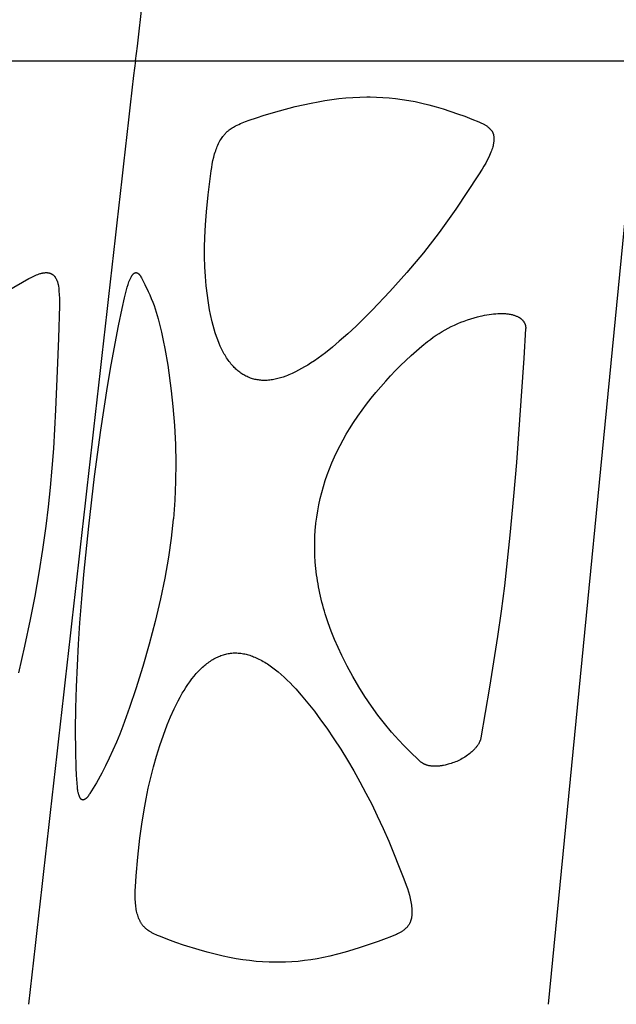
# Model space of a CAD drawing. Header units: millimetres. Extents: x 1250 to 1725, y 0 to 1655.
# Tile 209 of 256: x 1319 to 1345, y 1444 to 1488. Entities that reach past the tile are written whole.
import ezdxf

# ---------------------------------------------------------------- set-up
doc = ezdxf.new("R2010")
doc.units = ezdxf.units.MM
doc.header["$MEASUREMENT"] = 0
doc.layers.add('Crea2D$visibili$tangenti', color=7, linetype='Continuous', true_color=0x000000)

msp = doc.modelspace()

# ---------------------------------------------------------------- linework, layer by layer
at = {"layer": 'Crea2D$visibili$tangenti'}
for p, q in [((1306.217, 1486.197), (1323.66, 1486.197)), ((1323.66, 1486.197), (1346.084, 1486.197)), ((1341.996, 1444.314), (1346.084, 1486.197))]:
    msp.add_line(p, q, dxfattribs=at)
for points in [[(1329.385, 1472.005), (1329.333, 1472.006), (1329.28, 1472.009), (1329.228, 1472.013), (1329.175, 1472.019), (1329.123, 1472.026), (1329.071, 1472.034), (1329.019, 1472.044), (1328.968, 1472.055), (1328.916, 1472.068), (1328.865, 1472.082), (1328.815, 1472.097), (1328.765, 1472.114), (1328.716, 1472.133), (1328.667, 1472.153), (1328.619, 1472.174), (1328.571, 1472.197), (1328.523, 1472.222), (1328.476, 1472.248), (1328.429, 1472.276), (1328.384, 1472.305), (1328.339, 1472.336), (1328.295, 1472.368), (1328.252, 1472.401), (1328.21, 1472.435), (1328.168, 1472.471), (1328.128, 1472.507), (1328.088, 1472.545), (1328.049, 1472.583), (1328.012, 1472.622), (1327.975, 1472.663), (1327.939, 1472.704), (1327.904, 1472.745), (1327.862, 1472.796), (1327.822, 1472.849), (1327.784, 1472.902), (1327.746, 1472.956), (1327.71, 1473.01), (1327.675, 1473.066), (1327.641, 1473.122), (1327.608, 1473.179), (1327.576, 1473.236), (1327.546, 1473.294), (1327.487, 1473.412), (1327.432, 1473.532), (1327.38, 1473.653), (1327.319, 1473.808), (1327.262, 1473.964), (1327.21, 1474.122), (1327.161, 1474.281), (1327.116, 1474.442), (1327.075, 1474.603), (1327.001, 1474.927), (1326.959, 1475.138), (1326.921, 1475.349), (1326.887, 1475.561), (1326.856, 1475.773), (1326.806, 1476.2), (1326.771, 1476.627), (1326.747, 1477.056), (1326.736, 1477.486), (1326.736, 1477.916), (1326.746, 1478.345), (1326.774, 1478.918), (1326.816, 1479.491), (1326.893, 1480.249), (1327.027, 1481.31), (1327.05, 1481.461), (1327.076, 1481.612), (1327.106, 1481.762), (1327.141, 1481.911), (1327.16, 1481.985), (1327.181, 1482.059), (1327.204, 1482.132), (1327.228, 1482.205), (1327.25, 1482.269), (1327.274, 1482.332), (1327.299, 1482.395), (1327.326, 1482.457), (1327.355, 1482.518), (1327.385, 1482.578), (1327.417, 1482.637), (1327.451, 1482.696), (1327.482, 1482.745), (1327.514, 1482.793), (1327.548, 1482.84), (1327.566, 1482.863), (1327.583, 1482.886), (1327.602, 1482.908), (1327.62, 1482.93), (1327.64, 1482.952), (1327.659, 1482.973), (1327.679, 1482.994), (1327.699, 1483.015), (1327.72, 1483.035), (1327.741, 1483.054), (1327.762, 1483.073), (1327.783, 1483.091), (1327.805, 1483.108), (1327.826, 1483.125), (1327.848, 1483.142), (1327.871, 1483.158), (1327.917, 1483.19), (1327.963, 1483.22), (1328.011, 1483.249), (1328.059, 1483.277), (1328.108, 1483.303), (1328.181, 1483.34), (1328.254, 1483.374), (1328.328, 1483.407), (1328.403, 1483.438), (1328.554, 1483.497), (1328.706, 1483.553), (1329.043, 1483.669), (1329.382, 1483.779), (1330.064, 1483.981), (1330.761, 1484.163), (1331.111, 1484.244), (1331.464, 1484.319), (1331.77, 1484.377), (1332.078, 1484.43), (1332.387, 1484.475), (1332.696, 1484.514), (1333.007, 1484.545), (1333.318, 1484.568), (1333.63, 1484.582), (1333.942, 1484.588), (1334.012, 1484.588), (1334.083, 1484.588), (1334.366, 1484.584), (1334.648, 1484.571), (1334.93, 1484.55), (1335.211, 1484.521), (1335.503, 1484.483), (1335.793, 1484.437), (1336.081, 1484.382), (1336.369, 1484.32), (1336.69, 1484.24), (1337.009, 1484.152), (1337.326, 1484.056), (1337.963, 1483.847), (1338.282, 1483.733), (1338.598, 1483.611), (1338.911, 1483.48), (1339.02, 1483.431), (1339.074, 1483.405), (1339.127, 1483.378), (1339.153, 1483.364), (1339.179, 1483.349), (1339.204, 1483.334), (1339.23, 1483.319), (1339.254, 1483.302), (1339.279, 1483.285), (1339.303, 1483.267), (1339.326, 1483.249), (1339.342, 1483.236), (1339.357, 1483.223), (1339.372, 1483.21), (1339.386, 1483.196), (1339.401, 1483.182), (1339.414, 1483.167), (1339.428, 1483.152), (1339.441, 1483.137), (1339.453, 1483.122), (1339.466, 1483.106), (1339.477, 1483.09), (1339.488, 1483.073), (1339.493, 1483.065), (1339.498, 1483.056), (1339.503, 1483.048), (1339.508, 1483.039), (1339.513, 1483.031), (1339.517, 1483.022), (1339.521, 1483.013), (1339.525, 1483.004), (1339.53, 1482.994), (1339.534, 1482.984), (1339.538, 1482.973), (1339.542, 1482.963), (1339.545, 1482.953), (1339.548, 1482.942), (1339.551, 1482.931), (1339.554, 1482.921), (1339.557, 1482.91), (1339.56, 1482.899), (1339.564, 1482.877), (1339.568, 1482.855), (1339.571, 1482.833), (1339.573, 1482.811), (1339.575, 1482.788), (1339.576, 1482.766), (1339.577, 1482.743), (1339.577, 1482.721), (1339.576, 1482.698), (1339.575, 1482.676), (1339.574, 1482.653), (1339.571, 1482.624), (1339.568, 1482.596), (1339.564, 1482.567), (1339.56, 1482.539), (1339.555, 1482.51), (1339.549, 1482.482), (1339.543, 1482.454), (1339.536, 1482.426), (1339.521, 1482.371), (1339.505, 1482.315), (1339.487, 1482.26), (1339.467, 1482.205), (1339.44, 1482.134), (1339.411, 1482.063), (1339.38, 1481.993), (1339.348, 1481.924), (1339.281, 1481.788), (1339.21, 1481.653), (1339.135, 1481.52), (1339.057, 1481.389), (1338.895, 1481.131), (1337.887, 1479.613), (1337.521, 1479.09), (1337.143, 1478.576), (1336.445, 1477.675), (1335.716, 1476.799), (1334.959, 1475.948), (1334.173, 1475.123), (1333.818, 1474.768), (1333.457, 1474.419), (1333.089, 1474.078), (1332.713, 1473.746), (1332.407, 1473.487), (1332.093, 1473.238), (1331.933, 1473.117), (1331.771, 1472.999), (1331.607, 1472.884), (1331.44, 1472.773), (1331.309, 1472.689), (1331.175, 1472.608), (1331.04, 1472.53), (1330.903, 1472.455), (1330.764, 1472.384), (1330.622, 1472.318), (1330.479, 1472.256), (1330.407, 1472.227), (1330.334, 1472.199), (1330.219, 1472.159), (1330.103, 1472.122), (1330.044, 1472.105), (1329.986, 1472.089), (1329.927, 1472.075), (1329.867, 1472.062), (1329.808, 1472.049), (1329.748, 1472.039), (1329.688, 1472.029), (1329.628, 1472.021), (1329.567, 1472.015), (1329.507, 1472.01), (1329.446, 1472.007)], [(1321.591, 1465.543), (1321.853, 1467.744), (1322.132, 1469.797), (1322.431, 1471.737), (1322.594, 1472.705), (1322.913, 1474.435), (1323.069, 1475.197), (1323.175, 1475.672), (1323.234, 1475.908), (1323.299, 1476.142), (1323.336, 1476.265), (1323.356, 1476.325), (1323.377, 1476.385), (1323.401, 1476.444), (1323.413, 1476.474), (1323.426, 1476.503), (1323.439, 1476.532), (1323.454, 1476.56), (1323.469, 1476.588), (1323.484, 1476.616), (1323.494, 1476.634), (1323.505, 1476.651), (1323.516, 1476.668), (1323.522, 1476.676), (1323.528, 1476.684), (1323.534, 1476.692), (1323.54, 1476.7), (1323.546, 1476.708), (1323.553, 1476.716), (1323.56, 1476.723), (1323.567, 1476.73), (1323.574, 1476.737), (1323.581, 1476.744), (1323.586, 1476.748), (1323.592, 1476.753), (1323.597, 1476.757), (1323.602, 1476.761), (1323.608, 1476.765), (1323.613, 1476.768), (1323.619, 1476.772), (1323.622, 1476.773), (1323.625, 1476.775), (1323.628, 1476.777), (1323.631, 1476.778), (1323.634, 1476.779), (1323.637, 1476.781), (1323.64, 1476.782), (1323.643, 1476.783), (1323.646, 1476.784), (1323.649, 1476.786), (1323.652, 1476.787), (1323.655, 1476.787), (1323.659, 1476.788), (1323.662, 1476.789), (1323.665, 1476.79), (1323.669, 1476.79), (1323.672, 1476.791), (1323.675, 1476.791), (1323.677, 1476.792), (1323.68, 1476.792), (1323.682, 1476.792), (1323.684, 1476.792), (1323.686, 1476.792), (1323.688, 1476.792), (1323.691, 1476.792), (1323.693, 1476.792), (1323.695, 1476.792), (1323.697, 1476.792), (1323.699, 1476.792), (1323.702, 1476.791), (1323.706, 1476.791), (1323.71, 1476.79), (1323.715, 1476.789), (1323.719, 1476.788), (1323.723, 1476.787), (1323.728, 1476.786), (1323.732, 1476.784), (1323.736, 1476.783), (1323.74, 1476.781), (1323.744, 1476.78), (1323.748, 1476.778), (1323.752, 1476.776), (1323.757, 1476.774), (1323.761, 1476.772), (1323.765, 1476.769), (1323.768, 1476.767), (1323.772, 1476.765), (1323.776, 1476.762), (1323.78, 1476.76), (1323.784, 1476.757), (1323.791, 1476.752), (1323.798, 1476.746), (1323.805, 1476.74), (1323.811, 1476.736), (1323.816, 1476.731), (1323.821, 1476.726), (1323.825, 1476.722), (1323.83, 1476.717), (1323.835, 1476.712), (1323.839, 1476.707), (1323.844, 1476.702), (1323.852, 1476.691), (1323.86, 1476.68), (1323.868, 1476.669), (1323.876, 1476.658), (1323.883, 1476.647), (1323.89, 1476.636), (1323.904, 1476.612), (1323.93, 1476.564), (1324.085, 1476.262), (1324.232, 1475.956), (1324.301, 1475.801), (1324.367, 1475.645), (1324.43, 1475.488), (1324.489, 1475.329), (1324.539, 1475.184), (1324.586, 1475.039), (1324.673, 1474.745), (1324.75, 1474.449), (1324.821, 1474.151), (1324.901, 1473.786), (1324.974, 1473.419), (1325.1, 1472.682), (1325.253, 1471.544), (1325.331, 1470.848), (1325.402, 1470.01), (1325.445, 1469.17), (1325.461, 1468.343), (1325.45, 1467.516), (1325.413, 1466.69), (1325.348, 1465.865), (1325.346, 1465.844), (1325.251, 1464.998), (1325.131, 1464.156), (1324.969, 1463.234), (1324.779, 1462.317), (1324.541, 1461.309), (1324.277, 1460.307), (1323.99, 1459.311), (1323.683, 1458.322), (1323.406, 1457.487), (1323.107, 1456.66), (1322.967, 1456.301), (1322.82, 1455.945), (1322.667, 1455.592), (1322.506, 1455.242), (1322.341, 1454.905), (1322.168, 1454.573), (1321.93, 1454.151), (1321.644, 1453.669), (1321.623, 1453.637), (1321.602, 1453.605), (1321.581, 1453.574), (1321.569, 1453.559), (1321.558, 1453.544), (1321.546, 1453.529), (1321.533, 1453.514), (1321.52, 1453.5), (1321.507, 1453.486), (1321.492, 1453.47), (1321.484, 1453.463), (1321.476, 1453.455), (1321.468, 1453.448), (1321.46, 1453.441), (1321.451, 1453.435), (1321.442, 1453.428), (1321.434, 1453.422), (1321.425, 1453.416), (1321.416, 1453.41), (1321.411, 1453.408), (1321.406, 1453.405), (1321.402, 1453.403), (1321.397, 1453.4), (1321.392, 1453.398), (1321.387, 1453.396), (1321.382, 1453.393), (1321.377, 1453.391), (1321.373, 1453.39), (1321.368, 1453.388), (1321.366, 1453.387), (1321.364, 1453.386), (1321.362, 1453.386), (1321.361, 1453.385), (1321.359, 1453.385), (1321.357, 1453.384), (1321.355, 1453.384), (1321.354, 1453.384), (1321.352, 1453.383), (1321.35, 1453.383), (1321.348, 1453.383), (1321.347, 1453.383), (1321.345, 1453.382), (1321.343, 1453.382), (1321.341, 1453.382), (1321.34, 1453.382), (1321.338, 1453.382), (1321.336, 1453.382), (1321.335, 1453.382), (1321.333, 1453.382), (1321.331, 1453.382), (1321.329, 1453.382), (1321.328, 1453.383), (1321.326, 1453.383), (1321.324, 1453.383), (1321.323, 1453.383), (1321.321, 1453.384), (1321.319, 1453.384), (1321.316, 1453.385), (1321.312, 1453.385), (1321.309, 1453.386), (1321.306, 1453.387), (1321.303, 1453.389), (1321.299, 1453.39), (1321.296, 1453.391), (1321.293, 1453.393), (1321.29, 1453.394), (1321.287, 1453.396), (1321.283, 1453.397), (1321.28, 1453.399), (1321.277, 1453.401), (1321.274, 1453.403), (1321.272, 1453.405), (1321.269, 1453.407), (1321.266, 1453.409), (1321.263, 1453.411), (1321.259, 1453.414), (1321.255, 1453.418), (1321.252, 1453.421), (1321.248, 1453.424), (1321.244, 1453.428), (1321.241, 1453.432), (1321.238, 1453.435), (1321.234, 1453.439), (1321.231, 1453.443), (1321.228, 1453.447), (1321.225, 1453.451), (1321.222, 1453.455), (1321.219, 1453.459), (1321.217, 1453.464), (1321.214, 1453.468), (1321.211, 1453.472), (1321.206, 1453.481), (1321.202, 1453.49), (1321.197, 1453.499), (1321.193, 1453.508), (1321.189, 1453.518), (1321.185, 1453.527), (1321.177, 1453.547), (1321.167, 1453.575), (1321.157, 1453.604), (1321.148, 1453.633), (1321.14, 1453.663), (1321.133, 1453.692), (1321.126, 1453.722), (1321.114, 1453.781), (1321.107, 1453.824), (1321.1, 1453.867), (1321.089, 1453.954), (1321.072, 1454.128), (1321.048, 1454.478), (1321.032, 1454.828), (1321.016, 1455.529), (1321.011, 1456.491), (1321.022, 1457.454), (1321.047, 1458.402), (1321.086, 1459.349), (1321.137, 1460.296), (1321.199, 1461.242), (1321.281, 1462.319), (1321.374, 1463.395)], [(1328.111, 1459.912), (1328.17, 1459.911), (1328.228, 1459.907), (1328.287, 1459.902), (1328.345, 1459.896), (1328.402, 1459.887), (1328.46, 1459.877), (1328.517, 1459.865), (1328.574, 1459.852), (1328.631, 1459.838), (1328.687, 1459.822), (1328.743, 1459.805), (1328.799, 1459.786), (1328.854, 1459.766), (1328.909, 1459.745), (1328.963, 1459.723), (1329.017, 1459.7), (1329.083, 1459.67), (1329.148, 1459.639), (1329.213, 1459.606), (1329.277, 1459.572), (1329.34, 1459.536), (1329.403, 1459.499), (1329.465, 1459.461), (1329.526, 1459.422), (1329.647, 1459.34), (1329.765, 1459.255), (1329.88, 1459.166), (1329.994, 1459.074), (1330.132, 1458.956), (1330.268, 1458.834), (1330.4, 1458.709), (1330.529, 1458.58), (1330.656, 1458.45), (1330.78, 1458.316), (1331.022, 1458.043), (1331.32, 1457.686), (1331.607, 1457.32), (1331.884, 1456.947), (1332.154, 1456.568), (1332.469, 1456.104), (1332.774, 1455.633), (1333.07, 1455.156), (1333.355, 1454.673), (1333.631, 1454.184), (1333.896, 1453.69), (1334.152, 1453.191), (1334.399, 1452.687), (1334.661, 1452.121), (1334.909, 1451.549), (1335.58, 1449.883), (1335.686, 1449.596), (1335.735, 1449.451), (1335.781, 1449.305), (1335.823, 1449.158), (1335.86, 1449.01), (1335.876, 1448.935), (1335.891, 1448.86), (1335.905, 1448.785), (1335.916, 1448.709), (1335.924, 1448.648), (1335.93, 1448.587), (1335.935, 1448.527), (1335.938, 1448.466), (1335.938, 1448.436), (1335.938, 1448.405), (1335.938, 1448.375), (1335.937, 1448.345), (1335.935, 1448.315), (1335.933, 1448.284), (1335.93, 1448.254), (1335.926, 1448.224), (1335.923, 1448.2), (1335.919, 1448.176), (1335.915, 1448.152), (1335.91, 1448.129), (1335.905, 1448.105), (1335.899, 1448.081), (1335.893, 1448.058), (1335.886, 1448.035), (1335.879, 1448.012), (1335.871, 1447.989), (1335.862, 1447.967), (1335.853, 1447.945), (1335.844, 1447.923), (1335.833, 1447.902), (1335.822, 1447.88), (1335.81, 1447.86), (1335.799, 1447.841), (1335.787, 1447.823), (1335.774, 1447.805), (1335.761, 1447.787), (1335.747, 1447.77), (1335.733, 1447.753), (1335.719, 1447.737), (1335.704, 1447.72), (1335.689, 1447.705), (1335.673, 1447.689), (1335.657, 1447.674), (1335.64, 1447.659), (1335.624, 1447.645), (1335.607, 1447.631), (1335.589, 1447.617), (1335.572, 1447.604), (1335.546, 1447.585), (1335.521, 1447.567), (1335.494, 1447.55), (1335.468, 1447.534), (1335.441, 1447.518), (1335.414, 1447.502), (1335.358, 1447.473), (1335.302, 1447.445), (1335.245, 1447.418), (1335.13, 1447.368), (1334.96, 1447.298), (1334.789, 1447.232), (1334.444, 1447.106), (1333.645, 1446.833), (1333.31, 1446.728), (1332.974, 1446.629), (1332.636, 1446.537), (1332.296, 1446.453), (1332.017, 1446.392), (1331.737, 1446.338), (1331.455, 1446.291), (1331.172, 1446.252), (1330.888, 1446.221), (1330.604, 1446.198), (1330.319, 1446.183), (1330.033, 1446.178), (1329.962, 1446.178), (1329.892, 1446.178), (1329.6, 1446.183), (1329.308, 1446.198), (1329.017, 1446.221), (1328.727, 1446.253), (1328.432, 1446.292), (1328.138, 1446.339), (1327.845, 1446.393), (1327.554, 1446.453), (1327.197, 1446.536), (1326.843, 1446.629), (1326.491, 1446.728), (1325.795, 1446.945), (1325.451, 1447.062), (1325.11, 1447.186), (1324.771, 1447.319), (1324.643, 1447.373), (1324.579, 1447.401), (1324.517, 1447.43), (1324.455, 1447.461), (1324.394, 1447.493), (1324.363, 1447.51), (1324.334, 1447.528), (1324.304, 1447.546), (1324.275, 1447.565), (1324.234, 1447.593), (1324.194, 1447.622), (1324.175, 1447.637), (1324.156, 1447.652), (1324.137, 1447.668), (1324.118, 1447.684), (1324.1, 1447.701), (1324.082, 1447.718), (1324.064, 1447.735), (1324.047, 1447.753), (1324.03, 1447.771), (1324.014, 1447.789), (1323.998, 1447.808), (1323.983, 1447.827), (1323.967, 1447.848), (1323.951, 1447.87), (1323.936, 1447.892), (1323.921, 1447.915), (1323.907, 1447.938), (1323.893, 1447.961), (1323.88, 1447.985), (1323.868, 1448.009), (1323.856, 1448.033), (1323.844, 1448.057), (1323.833, 1448.082), (1323.822, 1448.107), (1323.802, 1448.157), (1323.784, 1448.208), (1323.764, 1448.269), (1323.746, 1448.331), (1323.731, 1448.393), (1323.717, 1448.455), (1323.704, 1448.518), (1323.694, 1448.581), (1323.685, 1448.645), (1323.677, 1448.709), (1323.669, 1448.791), (1323.662, 1448.873), (1323.657, 1448.955), (1323.654, 1449.037), (1323.652, 1449.2), (1323.654, 1449.364), (1323.661, 1449.528), (1323.697, 1450.018), (1323.773, 1450.852), (1323.864, 1451.683), (1323.95, 1452.316), (1324.051, 1452.947), (1324.139, 1453.429), (1324.237, 1453.909), (1324.346, 1454.387), (1324.467, 1454.862), (1324.6, 1455.333), (1324.745, 1455.801), (1324.904, 1456.264), (1325.078, 1456.722), (1325.225, 1457.08), (1325.384, 1457.433), (1325.468, 1457.607), (1325.556, 1457.78), (1325.648, 1457.95), (1325.743, 1458.119), (1325.822, 1458.25), (1325.904, 1458.381), (1325.989, 1458.509), (1326.077, 1458.634), (1326.169, 1458.757), (1326.265, 1458.877), (1326.314, 1458.936), (1326.365, 1458.994), (1326.416, 1459.051), (1326.469, 1459.107), (1326.556, 1459.195), (1326.601, 1459.238), (1326.647, 1459.281), (1326.694, 1459.322), (1326.741, 1459.363), (1326.789, 1459.402), (1326.838, 1459.441), (1326.888, 1459.478), (1326.938, 1459.514), (1326.989, 1459.549), (1327.041, 1459.583), (1327.094, 1459.615), (1327.148, 1459.646), (1327.203, 1459.676), (1327.258, 1459.704), (1327.308, 1459.727), (1327.359, 1459.75), (1327.41, 1459.771), (1327.462, 1459.791), (1327.514, 1459.809), (1327.567, 1459.826), (1327.62, 1459.842), (1327.673, 1459.856), (1327.727, 1459.868), (1327.781, 1459.879), (1327.836, 1459.889), (1327.891, 1459.897), (1327.946, 1459.903), (1328.001, 1459.908), (1328.056, 1459.911)]]:
    msp.add_lwpolyline(points, close=True, dxfattribs=at)
msp.add_lwpolyline([(1317.986, 1475.986), (1318.927, 1476.524), (1319.038, 1476.583), (1319.095, 1476.611), (1319.152, 1476.639), (1319.21, 1476.664), (1319.268, 1476.689), (1319.327, 1476.711), (1319.387, 1476.732), (1319.429, 1476.746), (1319.473, 1476.758), (1319.494, 1476.764), (1319.516, 1476.769), (1319.538, 1476.774), (1319.56, 1476.778), (1319.582, 1476.782), (1319.604, 1476.785), (1319.626, 1476.788), (1319.649, 1476.79), (1319.671, 1476.791), (1319.693, 1476.792), (1319.716, 1476.792), (1319.739, 1476.791), (1319.748, 1476.791), (1319.757, 1476.791), (1319.766, 1476.79), (1319.776, 1476.789), (1319.785, 1476.788), (1319.794, 1476.786), (1319.803, 1476.785), (1319.812, 1476.783), (1319.822, 1476.781), (1319.831, 1476.779), (1319.84, 1476.777), (1319.849, 1476.775), (1319.858, 1476.772), (1319.867, 1476.769), (1319.876, 1476.766), (1319.884, 1476.763), (1319.893, 1476.76), (1319.902, 1476.756), (1319.91, 1476.752), (1319.919, 1476.748), (1319.927, 1476.744), (1319.936, 1476.74), (1319.944, 1476.736), (1319.952, 1476.731), (1319.96, 1476.727), (1319.968, 1476.722), (1319.976, 1476.717), (1319.984, 1476.711), (1319.991, 1476.706), (1319.999, 1476.701), (1320.006, 1476.695), (1320.013, 1476.689), (1320.021, 1476.683), (1320.029, 1476.676), (1320.036, 1476.669), (1320.043, 1476.662), (1320.051, 1476.655), (1320.057, 1476.647), (1320.064, 1476.64), (1320.071, 1476.632), (1320.077, 1476.624), (1320.084, 1476.616), (1320.09, 1476.608), (1320.096, 1476.6), (1320.102, 1476.592), (1320.108, 1476.584), (1320.119, 1476.566), (1320.129, 1476.549), (1320.139, 1476.531), (1320.149, 1476.513), (1320.158, 1476.494), (1320.167, 1476.476), (1320.175, 1476.457), (1320.183, 1476.438), (1320.19, 1476.418), (1320.199, 1476.394), (1320.207, 1476.37), (1320.214, 1476.346), (1320.221, 1476.322), (1320.227, 1476.298), (1320.233, 1476.273), (1320.238, 1476.249), (1320.243, 1476.224), (1320.247, 1476.198), (1320.251, 1476.172), (1320.258, 1476.12), (1320.268, 1476.015), (1320.286, 1475.775), (1320.29, 1475.694), (1320.292, 1475.604), (1320.29, 1475.335), (1320.253, 1473.881), (1320.198, 1472.428), (1320.122, 1470.703), (1320.023, 1468.98), (1319.959, 1468.119), (1319.885, 1467.259), (1319.796, 1466.401), (1319.691, 1465.543), (1319.547, 1464.503), (1319.381, 1463.465), (1319.196, 1462.431), (1318.993, 1461.4), (1318.74, 1460.213), (1318.475, 1459.029)], dxfattribs=at)
msp.add_lwpolyline([(1332.219, 1461.248, -0.050497), (1331.705, 1463.382, -0.060642), (1331.674, 1465.646), (1331.676, 1465.665), (1331.711, 1465.942), (1331.754, 1466.217), (1331.806, 1466.49), (1331.866, 1466.762), (1331.933, 1467.03), (1332.007, 1467.296), (1332.09, 1467.56), (1332.179, 1467.822), (1332.279, 1468.088), (1332.386, 1468.351), (1332.501, 1468.611), (1332.622, 1468.868), (1332.75, 1469.122), (1332.884, 1469.372), (1333.025, 1469.619), (1333.171, 1469.863), (1333.349, 1470.143), (1333.535, 1470.418), (1333.727, 1470.689), (1333.925, 1470.955), (1334.129, 1471.217), (1334.339, 1471.475), (1334.554, 1471.728), (1334.773, 1471.977), (1334.989, 1472.213), (1335.21, 1472.446), (1335.434, 1472.673), (1335.663, 1472.897), (1335.897, 1473.115), (1336.136, 1473.327), (1336.381, 1473.534), (1336.631, 1473.736), (1336.754, 1473.83), (1336.88, 1473.921), (1337.008, 1474.009), (1337.139, 1474.093), (1337.272, 1474.175), (1337.408, 1474.253), (1337.545, 1474.327), (1337.685, 1474.398), (1337.826, 1474.465), (1337.969, 1474.529), (1338.114, 1474.588), (1338.259, 1474.644), (1338.406, 1474.696), (1338.555, 1474.744), (1338.704, 1474.789), (1338.853, 1474.829), (1338.958, 1474.855), (1339.06, 1474.878), (1339.163, 1474.9), (1339.266, 1474.92), (1339.369, 1474.937), (1339.465, 1474.951), (1339.561, 1474.961), (1339.657, 1474.97), (1339.754, 1474.975), (1339.838, 1474.978), (1339.922, 1474.979), (1340.006, 1474.977), (1340.047, 1474.974), (1340.089, 1474.972), (1340.131, 1474.968), (1340.172, 1474.963), (1340.214, 1474.958), (1340.255, 1474.952), (1340.297, 1474.944), (1340.338, 1474.936), (1340.379, 1474.927), (1340.42, 1474.916), (1340.45, 1474.908), (1340.48, 1474.898), (1340.51, 1474.889), (1340.54, 1474.878), (1340.569, 1474.866), (1340.598, 1474.854), (1340.626, 1474.841), (1340.654, 1474.827), (1340.668, 1474.82), (1340.681, 1474.812), (1340.694, 1474.805), (1340.708, 1474.796), (1340.721, 1474.788), (1340.733, 1474.78), (1340.746, 1474.771), (1340.758, 1474.762), (1340.771, 1474.752), (1340.783, 1474.743), (1340.794, 1474.733), (1340.806, 1474.723), (1340.817, 1474.712), (1340.828, 1474.701), (1340.839, 1474.69), (1340.849, 1474.679), (1340.857, 1474.669), (1340.866, 1474.659), (1340.873, 1474.649), (1340.881, 1474.639), (1340.889, 1474.628), (1340.896, 1474.618), (1340.903, 1474.607), (1340.91, 1474.596), (1340.917, 1474.585), (1340.923, 1474.574), (1340.929, 1474.562), (1340.935, 1474.551), (1340.94, 1474.539), (1340.946, 1474.527), (1340.951, 1474.515), (1340.955, 1474.503), (1340.96, 1474.491), (1340.964, 1474.479), (1340.967, 1474.466), (1340.971, 1474.454), (1340.974, 1474.442), (1340.977, 1474.429), (1340.979, 1474.416), (1340.981, 1474.404), (1340.983, 1474.391), (1340.984, 1474.378), (1340.985, 1474.365), (1340.986, 1474.352), (1340.986, 1474.34), (1340.986, 1474.327), (1340.985, 1474.314), (1340.984, 1474.301), (1340.901, 1472.994), (1340.572, 1468.36), (1340.451, 1466.866), (1340.287, 1465.141), (1340.169, 1464.014), (1340.039, 1462.888), (1339.893, 1461.762), (1339.733, 1460.636), (1339.381, 1458.39), (1338.999, 1456.138), (1338.997, 1456.127), (1338.992, 1456.106), (1338.986, 1456.085), (1338.98, 1456.064), (1338.973, 1456.043), (1338.965, 1456.023), (1338.957, 1456.002), (1338.949, 1455.982), (1338.938, 1455.958), (1338.926, 1455.935), (1338.914, 1455.912), (1338.901, 1455.889), (1338.887, 1455.867), (1338.874, 1455.845), (1338.859, 1455.823), (1338.844, 1455.801), (1338.826, 1455.776), (1338.808, 1455.752), (1338.789, 1455.728), (1338.77, 1455.704), (1338.75, 1455.681), (1338.73, 1455.658), (1338.709, 1455.635), (1338.688, 1455.613), (1338.644, 1455.57), (1338.599, 1455.528), (1338.553, 1455.488), (1338.506, 1455.448), (1338.453, 1455.407), (1338.399, 1455.366), (1338.343, 1455.327), (1338.287, 1455.29), (1338.229, 1455.254), (1338.171, 1455.22), (1338.111, 1455.187), (1338.051, 1455.156), (1337.99, 1455.127), (1337.929, 1455.099), (1337.866, 1455.073), (1337.803, 1455.048), (1337.739, 1455.026), (1337.675, 1455.005), (1337.61, 1454.985), (1337.545, 1454.968), (1337.405, 1454.934), (1337.334, 1454.917), (1337.298, 1454.91), (1337.262, 1454.903), (1337.226, 1454.898), (1337.19, 1454.892), (1337.154, 1454.888), (1337.118, 1454.884), (1337.082, 1454.881), (1337.046, 1454.879), (1337.01, 1454.878), (1336.974, 1454.878), (1336.939, 1454.878), (1336.903, 1454.879), (1336.867, 1454.881), (1336.831, 1454.884), (1336.796, 1454.888), (1336.76, 1454.893), (1336.725, 1454.899), (1336.69, 1454.906), (1336.655, 1454.915), (1336.637, 1454.919), (1336.62, 1454.924), (1336.602, 1454.929), (1336.585, 1454.935), (1336.567, 1454.941), (1336.55, 1454.947), (1336.533, 1454.954), (1336.516, 1454.961), (1336.499, 1454.968), (1336.482, 1454.976), (1336.465, 1454.984), (1336.449, 1454.992), (1336.433, 1455.001), (1336.416, 1455.011), (1336.4, 1455.02), (1336.385, 1455.031), (1336.369, 1455.041), (1336.354, 1455.052), (1336.338, 1455.064), (1336.323, 1455.076), (1336.309, 1455.089), (1336.294, 1455.102), (1335.813, 1455.56), (1335.58, 1455.797), (1335.352, 1456.038), (1335.032, 1456.399), (1334.723, 1456.771), (1334.427, 1457.152), (1334.143, 1457.542), (1333.85, 1457.971), (1333.573, 1458.41), (1333.311, 1458.859), (1333.065, 1459.316), (1332.827, 1459.797), (1332.659, 1460.153), (1332.502, 1460.514), (1332.355, 1460.879)], format="xyb", close=True, dxfattribs=at)
for centre, radius, start, end in [((63162.892, -5544.006), 62237.564, 173.4753654, 173.51416639), ((36926.055, -2559.979), 35831.579, 173.5162135, 173.5836123)]:
    msp.add_arc(centre, radius, start, end, dxfattribs=at)

doc.saveas('drawing.dxf')
